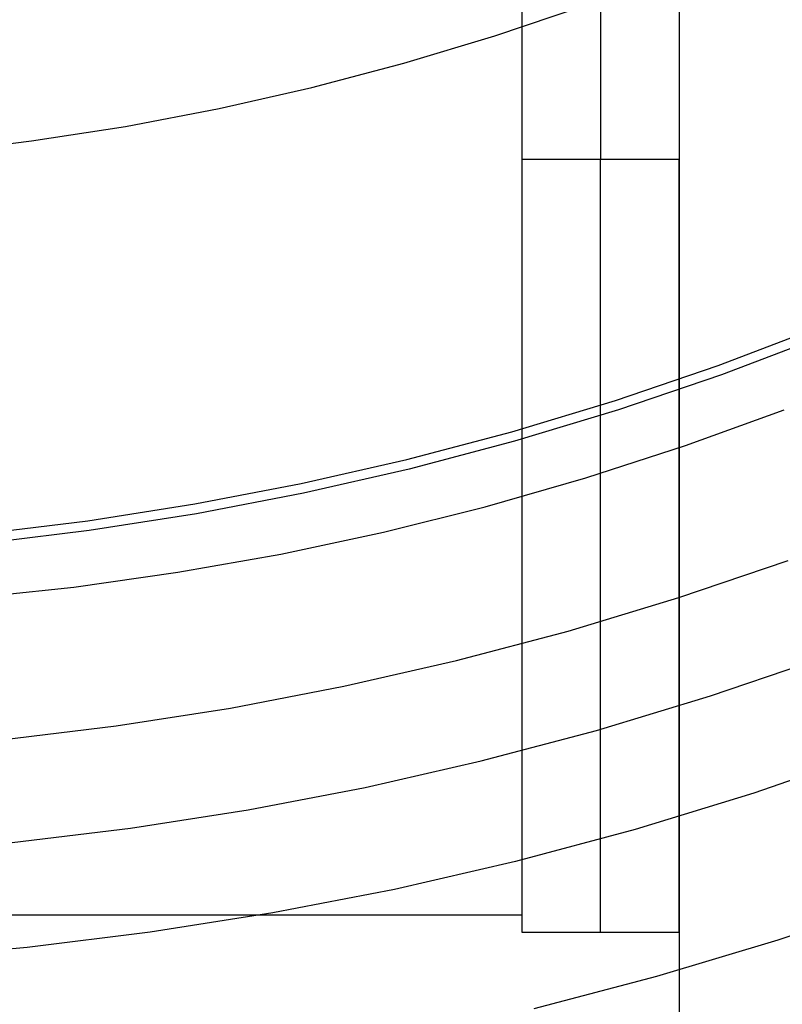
# Model space of a CAD drawing. Header units: millimetres. Extents: x 6038 to 7358, y -8545 to -7225.
# Tile 70 of 256: x 6703 to 6713, y -7930 to -7918. Entities that reach past the tile are written whole.
import ezdxf

# ---------------------------------------------------------------- set-up
doc = ezdxf.new("R2010")
doc.units = ezdxf.units.MM
doc.layers.add('color', color=7, linetype='Continuous')

msp = doc.modelspace()

# ---------------------------------------------------------------- linework, layer by layer
at = {"color": 7, "true_color": 0xffffff}
for p, q in [((6709.316, -7912.167, 212.059), (6709.316, -7919.571, 249.976)), ((6709.316, -7912.167, 212.059), (6709.316, -7919.571, 249.976)), ((6710.316, -7912.167, 212.059), (6710.316, -7919.571, 249.976)), ((6711.316, -7912.167, 212.059), (6711.316, -7919.571, 249.976)), ((6711.316, -7912.167, 212.059), (6711.316, -7919.571, 249.976)), ((6711.316, -7913.167, 261.059), (6711.316, -7939.167, 261.059)), ((6711.316, -7913.167, 261.059), (6711.316, -7939.167, 261.059)), ((6709.316, -7916.167, 258.059), (6709.316, -7929.385, 258.059)), ((6709.316, -7916.167, 258.059), (6709.316, -7929.385, 258.059)), ((6709.316, -7919.571, 249.976), (6709.316, -7919.642, 250.313)), ((6711.316, -7919.571, 249.976), (6709.316, -7919.571, 249.976)), ((6709.316, -7919.571, 249.976), (6709.316, -7919.642, 250.313)), ((6711.316, -7919.571, 249.976), (6709.316, -7919.571, 249.976)), ((6709.316, -7919.642, 250.313), (6709.316, -7919.726, 250.647)), ((6709.316, -7919.642, 250.313), (6709.316, -7919.726, 250.647)), ((6710.316, -7919.642, 250.313), (6710.316, -7919.571, 249.976)), ((6710.316, -7919.726, 250.647), (6710.316, -7919.642, 250.313)), ((6711.316, -7919.642, 250.313), (6711.316, -7919.571, 249.976)), ((6711.316, -7919.642, 250.313), (6711.316, -7919.571, 249.976)), ((6711.316, -7919.726, 250.647), (6711.316, -7919.642, 250.313)), ((6711.316, -7919.726, 250.647), (6711.316, -7919.642, 250.313)), ((6709.316, -7919.726, 250.647), (6709.316, -7919.821, 250.978)), ((6709.316, -7919.726, 250.647), (6709.316, -7919.821, 250.978)), ((6710.316, -7919.821, 250.978), (6710.316, -7919.726, 250.647)), ((6711.316, -7919.821, 250.978), (6711.316, -7919.726, 250.647)), ((6711.316, -7919.821, 250.978), (6711.316, -7919.726, 250.647)), ((6709.316, -7919.821, 250.978), (6709.316, -7919.927, 251.306)), ((6709.316, -7919.821, 250.978), (6709.316, -7919.927, 251.306)), ((6710.316, -7919.927, 251.306), (6710.316, -7919.821, 250.978)), ((6711.316, -7919.927, 251.306), (6711.316, -7919.821, 250.978)), ((6711.316, -7919.927, 251.306), (6711.316, -7919.821, 250.978)), ((6709.316, -7919.927, 251.306), (6709.316, -7920.044, 251.63)), ((6709.316, -7919.927, 251.306), (6709.316, -7920.044, 251.63)), ((6710.316, -7920.044, 251.63), (6710.316, -7919.927, 251.306)), ((6711.316, -7920.044, 251.63), (6711.316, -7919.927, 251.306)), ((6711.316, -7920.044, 251.63), (6711.316, -7919.927, 251.306)), ((6709.316, -7920.044, 251.63), (6709.316, -7920.173, 251.949)), ((6709.316, -7920.044, 251.63), (6709.316, -7920.173, 251.949)), ((6710.316, -7920.173, 251.949), (6710.316, -7920.044, 251.63)), ((6711.316, -7920.173, 251.949), (6711.316, -7920.044, 251.63)), ((6711.316, -7920.173, 251.949), (6711.316, -7920.044, 251.63)), ((6709.316, -7920.173, 251.949), (6709.316, -7920.312, 252.264)), ((6709.316, -7920.173, 251.949), (6709.316, -7920.312, 252.264)), ((6710.316, -7920.312, 252.264), (6710.316, -7920.173, 251.949)), ((6711.316, -7920.312, 252.264), (6711.316, -7920.173, 251.949)), ((6711.316, -7920.312, 252.264), (6711.316, -7920.173, 251.949)), ((6709.316, -7920.312, 252.264), (6709.316, -7920.463, 252.574)), ((6709.316, -7920.312, 252.264), (6709.316, -7920.463, 252.574)), ((6710.316, -7920.463, 252.574), (6710.316, -7920.312, 252.264)), ((6711.316, -7920.463, 252.574), (6711.316, -7920.312, 252.264)), ((6711.316, -7920.463, 252.574), (6711.316, -7920.312, 252.264)), ((6709.316, -7920.463, 252.574), (6709.316, -7920.623, 252.879)), ((6709.316, -7920.463, 252.574), (6709.316, -7920.623, 252.879)), ((6710.316, -7920.623, 252.879), (6710.316, -7920.463, 252.574)), ((6711.316, -7920.623, 252.879), (6711.316, -7920.463, 252.574)), ((6711.316, -7920.623, 252.879), (6711.316, -7920.463, 252.574)), ((6709.316, -7920.623, 252.879), (6709.316, -7920.795, 253.178)), ((6709.316, -7920.623, 252.879), (6709.316, -7920.795, 253.178)), ((6710.316, -7920.795, 253.178), (6710.316, -7920.623, 252.879)), ((6711.316, -7920.795, 253.178), (6711.316, -7920.623, 252.879)), ((6711.316, -7920.795, 253.178), (6711.316, -7920.623, 252.879)), ((6709.316, -7920.776, 258.059), (6709.316, -7920.776, 253.147)), ((6709.316, -7920.795, 253.178), (6709.316, -7920.976, 253.471)), ((6709.316, -7920.795, 253.178), (6709.316, -7920.976, 253.471)), ((6710.316, -7920.976, 253.471), (6710.316, -7920.795, 253.178)), ((6711.316, -7920.976, 253.471), (6711.316, -7920.795, 253.178)), ((6711.316, -7920.976, 253.471), (6711.316, -7920.795, 253.178)), ((6709.316, -7920.976, 253.471), (6709.316, -7921.167, 253.757)), ((6709.316, -7920.976, 253.471), (6709.316, -7921.167, 253.757)), ((6710.316, -7921.167, 253.757), (6710.316, -7920.976, 253.471)), ((6711.316, -7921.167, 253.757), (6711.316, -7920.976, 253.471)), ((6711.316, -7921.167, 253.757), (6711.316, -7920.976, 253.471)), ((6709.316, -7921.167, 253.757), (6709.316, -7921.368, 254.037)), ((6709.316, -7921.167, 253.757), (6709.316, -7921.368, 254.037)), ((6710.316, -7921.368, 254.037), (6710.316, -7921.167, 253.757)), ((6711.316, -7921.368, 254.037), (6711.316, -7921.167, 253.757)), ((6711.316, -7921.368, 254.037), (6711.316, -7921.167, 253.757)), ((6709.316, -7921.368, 254.037), (6709.316, -7921.579, 254.309)), ((6709.316, -7921.368, 254.037), (6709.316, -7921.579, 254.309)), ((6710.316, -7921.579, 254.309), (6710.316, -7921.368, 254.037)), ((6711.316, -7921.579, 254.309), (6711.316, -7921.368, 254.037)), ((6711.316, -7921.579, 254.309), (6711.316, -7921.368, 254.037)), ((6709.316, -7921.579, 254.309), (6709.316, -7921.799, 254.575)), ((6709.316, -7921.579, 254.309), (6709.316, -7921.799, 254.575)), ((6710.316, -7921.799, 254.575), (6710.316, -7921.579, 254.309)), ((6711.316, -7921.799, 254.575), (6711.316, -7921.579, 254.309)), ((6711.316, -7921.799, 254.575), (6711.316, -7921.579, 254.309)), ((6711.81, -7922.188, 200.6), (6713.097, -7921.7, 200.6)), ((6711.81, -7922.188, 200.6), (6713.097, -7921.7, 200.6)), ((6709.316, -7921.799, 254.575), (6709.316, -7922.028, 254.832)), ((6709.316, -7921.799, 254.575), (6709.316, -7922.028, 254.832)), ((6710.316, -7922.028, 254.832), (6710.316, -7921.799, 254.575)), ((6711.316, -7922.028, 254.832), (6711.316, -7921.799, 254.575)), ((6711.316, -7922.028, 254.832), (6711.316, -7921.799, 254.575)), ((6713.144, -7921.817, 199.6), (6711.853, -7922.306, 199.6)), ((6713.144, -7921.817, 199.6), (6711.853, -7922.306, 199.6)), ((6709.316, -7922.028, 254.832), (6709.316, -7922.265, 255.081)), ((6709.316, -7922.028, 254.832), (6709.316, -7922.265, 255.081)), ((6710.316, -7922.265, 255.081), (6710.316, -7922.028, 254.832)), ((6711.316, -7922.265, 255.081), (6711.316, -7922.028, 254.832)), ((6711.316, -7922.265, 255.081), (6711.316, -7922.028, 254.832)), ((6709.316, -7922.265, 255.081), (6709.316, -7922.511, 255.322)), ((6709.316, -7922.265, 255.081), (6709.316, -7922.511, 255.322)), ((6710.316, -7922.511, 255.322), (6710.316, -7922.265, 255.081)), ((6710.507, -7922.632, 200.6), (6711.81, -7922.188, 200.6)), ((6710.507, -7922.632, 200.6), (6711.81, -7922.188, 200.6)), ((6711.316, -7922.511, 255.322), (6711.316, -7922.265, 255.081)), ((6711.316, -7922.511, 255.322), (6711.316, -7922.265, 255.081)), ((6711.853, -7922.306, 199.6), (6710.546, -7922.751, 199.6)), ((6711.853, -7922.306, 199.6), (6710.546, -7922.751, 199.6)), ((6709.316, -7922.511, 255.322), (6709.316, -7922.766, 255.555)), ((6709.316, -7922.511, 255.322), (6709.316, -7922.766, 255.555)), ((6710.316, -7922.766, 255.555), (6710.316, -7922.511, 255.322)), ((6711.316, -7922.766, 255.555), (6711.316, -7922.511, 255.322)), ((6711.316, -7922.766, 255.555), (6711.316, -7922.511, 255.322)), ((6709.19, -7923.03, 200.6), (6710.507, -7922.632, 200.6)), ((6709.19, -7923.03, 200.6), (6710.507, -7922.632, 200.6)), ((6710.546, -7922.751, 199.6), (6709.224, -7923.151, 199.6)), ((6710.546, -7922.751, 199.6), (6709.224, -7923.151, 199.6)), ((6709.316, -7922.766, 255.555), (6709.316, -7923.028, 255.778)), ((6709.316, -7922.766, 255.555), (6709.316, -7923.028, 255.778)), ((6710.316, -7923.028, 255.778), (6710.316, -7922.766, 255.555)), ((6711.316, -7923.028, 255.778), (6711.316, -7922.766, 255.555)), ((6711.316, -7923.028, 255.778), (6711.316, -7922.766, 255.555)), ((6711.397, -7923.207, 51.1), (6712.649, -7922.753, 51.1)), ((6711.397, -7923.207, 51.1), (6712.649, -7922.753, 51.1)), ((6707.859, -7923.382, 200.6), (6709.19, -7923.03, 200.6)), ((6707.859, -7923.382, 200.6), (6709.19, -7923.03, 200.6)), ((6709.316, -7923.028, 255.778), (6709.316, -7923.297, 255.993)), ((6709.316, -7923.028, 255.778), (6709.316, -7923.297, 255.993)), ((6710.316, -7923.297, 255.993), (6710.316, -7923.028, 255.778)), ((6711.316, -7923.297, 255.993), (6711.316, -7923.028, 255.778)), ((6711.316, -7923.297, 255.993), (6711.316, -7923.028, 255.778)), ((6709.224, -7923.151, 199.6), (6707.889, -7923.504, 199.6)), ((6709.224, -7923.151, 199.6), (6707.889, -7923.504, 199.6)), ((6710.131, -7923.617, 51.1), (6711.397, -7923.207, 51.1)), ((6710.131, -7923.617, 51.1), (6711.397, -7923.207, 51.1)), ((6706.517, -7923.689, 200.6), (6707.859, -7923.382, 200.6)), ((6706.517, -7923.689, 200.6), (6707.859, -7923.382, 200.6)), ((6709.316, -7923.297, 255.993), (6709.316, -7923.574, 256.198)), ((6709.316, -7923.297, 255.993), (6709.316, -7923.574, 256.198)), ((6710.316, -7923.574, 256.198), (6710.316, -7923.297, 255.993)), ((6711.316, -7923.574, 256.198), (6711.316, -7923.297, 255.993)), ((6711.316, -7923.574, 256.198), (6711.316, -7923.297, 255.993)), ((6707.889, -7923.504, 199.6), (6706.543, -7923.811, 199.6)), ((6707.889, -7923.504, 199.6), (6706.543, -7923.811, 199.6)), ((6708.851, -7923.984, 51.1), (6710.131, -7923.617, 51.1)), ((6708.851, -7923.984, 51.1), (6710.131, -7923.617, 51.1)), ((6709.316, -7923.574, 256.198), (6709.316, -7923.858, 256.393)), ((6709.316, -7923.574, 256.198), (6709.316, -7923.858, 256.393)), ((6710.316, -7923.858, 256.393), (6710.316, -7923.574, 256.198)), ((6711.316, -7923.858, 256.393), (6711.316, -7923.574, 256.198)), ((6711.316, -7923.858, 256.393), (6711.316, -7923.574, 256.198)), ((6705.165, -7923.948, 200.6), (6706.517, -7923.689, 200.6)), ((6705.165, -7923.948, 200.6), (6706.517, -7923.689, 200.6)), ((6706.543, -7923.811, 199.6), (6705.187, -7924.072, 199.6)), ((6706.543, -7923.811, 199.6), (6705.187, -7924.072, 199.6)), ((6709.316, -7923.858, 256.393), (6709.316, -7924.148, 256.579)), ((6709.316, -7923.858, 256.393), (6709.316, -7924.148, 256.579)), ((6710.316, -7924.148, 256.579), (6710.316, -7923.858, 256.393)), ((6711.316, -7924.148, 256.579), (6711.316, -7923.858, 256.393)), ((6711.316, -7924.148, 256.579), (6711.316, -7923.858, 256.393)), ((6703.805, -7924.161, 200.6), (6705.165, -7923.948, 200.6)), ((6703.805, -7924.161, 200.6), (6705.165, -7923.948, 200.6)), ((6707.56, -7924.306, 51.1), (6708.851, -7923.984, 51.1)), ((6707.56, -7924.306, 51.1), (6708.851, -7923.984, 51.1)), ((6702.439, -7924.327, 200.6), (6703.805, -7924.161, 200.6)), ((6702.439, -7924.327, 200.6), (6703.805, -7924.161, 200.6)), ((6705.187, -7924.072, 199.6), (6703.822, -7924.286, 199.6)), ((6705.187, -7924.072, 199.6), (6703.822, -7924.286, 199.6)), ((6709.316, -7924.148, 256.579), (6709.316, -7924.445, 256.754)), ((6709.316, -7924.148, 256.579), (6709.316, -7924.445, 256.754)), ((6710.316, -7924.445, 256.754), (6710.316, -7924.148, 256.579)), ((6711.316, -7924.445, 256.754), (6711.316, -7924.148, 256.579)), ((6711.316, -7924.445, 256.754), (6711.316, -7924.148, 256.579)), ((6703.822, -7924.286, 199.6), (6702.452, -7924.452, 199.6)), ((6703.822, -7924.286, 199.6), (6702.452, -7924.452, 199.6)), ((6706.258, -7924.584, 51.1), (6707.56, -7924.306, 51.1)), ((6706.258, -7924.584, 51.1), (6707.56, -7924.306, 51.1)), ((6709.316, -7924.445, 256.754), (6709.316, -7924.747, 256.919)), ((6709.316, -7924.445, 256.754), (6709.316, -7924.747, 256.919)), ((6710.316, -7924.747, 256.919), (6710.316, -7924.445, 256.754)), ((6711.316, -7924.747, 256.919), (6711.316, -7924.445, 256.754)), ((6711.316, -7924.747, 256.919), (6711.316, -7924.445, 256.754)), ((6704.947, -7924.816, 51.1), (6706.258, -7924.584, 51.1)), ((6704.947, -7924.816, 51.1), (6706.258, -7924.584, 51.1)), ((6711.312, -7925.137, 52.515), (6712.701, -7924.664, 52.515)), ((6711.312, -7925.137, 52.515), (6712.701, -7924.664, 52.515)), ((6711.316, -7924.645, 261.059), (6711.316, -7924.645, 256.864)), ((6709.316, -7924.747, 256.919), (6709.316, -7925.055, 257.073)), ((6709.316, -7924.747, 256.919), (6709.316, -7925.055, 257.073)), ((6710.316, -7925.055, 257.073), (6710.316, -7924.747, 256.919)), ((6711.316, -7925.055, 257.073), (6711.316, -7924.747, 256.919)), ((6711.316, -7925.055, 257.073), (6711.316, -7924.747, 256.919)), ((6703.629, -7925.003, 51.1), (6704.947, -7924.816, 51.1)), ((6703.629, -7925.003, 51.1), (6704.947, -7924.816, 51.1)), ((6702.306, -7925.145, 51.1), (6703.629, -7925.003, 51.1)), ((6702.306, -7925.145, 51.1), (6703.629, -7925.003, 51.1)), ((6709.316, -7925.055, 257.073), (6709.316, -7925.368, 257.217)), ((6709.316, -7925.055, 257.073), (6709.316, -7925.368, 257.217)), ((6709.907, -7925.562, 52.515), (6711.312, -7925.137, 52.515)), ((6709.907, -7925.562, 52.515), (6711.312, -7925.137, 52.515)), ((6710.316, -7925.368, 257.217), (6710.316, -7925.055, 257.073)), ((6711.316, -7925.368, 257.217), (6711.316, -7925.055, 257.073)), ((6711.316, -7925.368, 257.217), (6711.316, -7925.055, 257.073)), ((6709.316, -7925.368, 257.217), (6709.316, -7925.686, 257.35)), ((6709.316, -7925.368, 257.217), (6709.316, -7925.686, 257.35)), ((6710.316, -7925.686, 257.35), (6710.316, -7925.368, 257.217)), ((6711.316, -7925.686, 257.35), (6711.316, -7925.368, 257.217)), ((6711.316, -7925.686, 257.35), (6711.316, -7925.368, 257.217)), ((6708.489, -7925.937, 52.515), (6709.907, -7925.562, 52.515)), ((6708.489, -7925.937, 52.515), (6709.907, -7925.562, 52.515)), ((6709.316, -7925.686, 257.35), (6709.316, -7926.008, 257.472)), ((6709.316, -7925.686, 257.35), (6709.316, -7926.008, 257.472)), ((6710.316, -7926.008, 257.472), (6710.316, -7925.686, 257.35)), ((6711.316, -7926.008, 257.472), (6711.316, -7925.686, 257.35)), ((6711.316, -7926.008, 257.472), (6711.316, -7925.686, 257.35)), ((6711.713, -7926.387, 105.1), (6713.145, -7925.899, 105.1)), ((6711.713, -7926.387, 105.1), (6713.145, -7925.899, 105.1)), ((6707.058, -7926.264, 52.515), (6708.489, -7925.937, 52.515)), ((6707.058, -7926.264, 52.515), (6708.489, -7925.937, 52.515)), ((6709.316, -7926.008, 257.472), (6709.316, -7926.334, 257.583)), ((6709.316, -7926.008, 257.472), (6709.316, -7926.334, 257.583)), ((6710.316, -7926.334, 257.583), (6710.316, -7926.008, 257.472)), ((6711.316, -7926.334, 257.583), (6711.316, -7926.008, 257.472)), ((6711.316, -7926.334, 257.583), (6711.316, -7926.008, 257.472)), ((6705.617, -7926.541, 52.515), (6707.058, -7926.264, 52.515)), ((6705.617, -7926.541, 52.515), (6707.058, -7926.264, 52.515)), ((6709.316, -7926.334, 257.583), (6709.316, -7926.664, 257.682)), ((6709.316, -7926.334, 257.583), (6709.316, -7926.664, 257.682)), ((6710.265, -7926.824, 105.1), (6711.713, -7926.387, 105.1)), ((6710.265, -7926.824, 105.1), (6711.713, -7926.387, 105.1)), ((6710.316, -7926.664, 257.682), (6710.316, -7926.334, 257.583)), ((6711.316, -7926.664, 257.682), (6711.316, -7926.334, 257.583)), ((6711.316, -7926.664, 257.682), (6711.316, -7926.334, 257.583)), ((6704.167, -7926.768, 52.515), (6705.617, -7926.541, 52.515)), ((6704.167, -7926.768, 52.515), (6705.617, -7926.541, 52.515)), ((6709.316, -7926.664, 257.682), (6709.316, -7926.997, 257.77)), ((6709.316, -7926.664, 257.682), (6709.316, -7926.997, 257.77)), ((6710.316, -7926.997, 257.77), (6710.316, -7926.664, 257.682)), ((6711.316, -7926.997, 257.77), (6711.316, -7926.664, 257.682)), ((6711.316, -7926.997, 257.77), (6711.316, -7926.664, 257.682)), ((6702.711, -7926.945, 52.515), (6704.167, -7926.768, 52.515)), ((6702.711, -7926.945, 52.515), (6704.167, -7926.768, 52.515)), ((6708.803, -7927.211, 105.1), (6710.265, -7926.824, 105.1)), ((6708.803, -7927.211, 105.1), (6710.265, -7926.824, 105.1)), ((6709.316, -7926.997, 257.77), (6709.316, -7927.333, 257.847)), ((6709.316, -7926.997, 257.77), (6709.316, -7927.333, 257.847)), ((6710.316, -7927.333, 257.847), (6710.316, -7926.997, 257.77)), ((6711.316, -7927.333, 257.847), (6711.316, -7926.997, 257.77)), ((6711.316, -7927.333, 257.847), (6711.316, -7926.997, 257.77)), ((6713.754, -7927.108, 60.689), (6712.264, -7927.621, 60.689)), ((6713.754, -7927.108, 60.689), (6712.264, -7927.621, 60.689)), ((6707.328, -7927.548, 105.1), (6708.803, -7927.211, 105.1)), ((6707.328, -7927.548, 105.1), (6708.803, -7927.211, 105.1)), ((6709.316, -7927.333, 257.847), (6709.316, -7927.671, 257.911)), ((6709.316, -7927.333, 257.847), (6709.316, -7927.671, 257.911)), ((6710.316, -7927.671, 257.911), (6710.316, -7927.333, 257.847)), ((6711.316, -7927.671, 257.911), (6711.316, -7927.333, 257.847)), ((6711.316, -7927.671, 257.911), (6711.316, -7927.333, 257.847)), ((6705.843, -7927.833, 105.1), (6707.328, -7927.548, 105.1)), ((6705.843, -7927.833, 105.1), (6707.328, -7927.548, 105.1)), ((6712.264, -7927.621, 60.689), (6710.757, -7928.081, 60.689)), ((6712.264, -7927.621, 60.689), (6710.757, -7928.081, 60.689)), ((6709.316, -7927.671, 257.911), (6709.316, -7928.012, 257.965)), ((6709.316, -7927.671, 257.911), (6709.316, -7928.012, 257.965)), ((6710.316, -7928.012, 257.965), (6710.316, -7927.671, 257.911)), ((6711.316, -7928.012, 257.965), (6711.316, -7927.671, 257.911)), ((6711.316, -7928.012, 257.965), (6711.316, -7927.671, 257.911)), ((6704.348, -7928.068, 105.1), (6705.843, -7927.833, 105.1)), ((6704.348, -7928.068, 105.1), (6705.843, -7927.833, 105.1)), ((6709.316, -7928.012, 257.965), (6709.316, -7928.354, 258.006)), ((6709.316, -7928.012, 257.965), (6709.316, -7928.354, 258.006)), ((6710.316, -7928.354, 258.006), (6710.316, -7928.012, 257.965)), ((6711.316, -7928.354, 258.006), (6711.316, -7928.012, 257.965)), ((6711.316, -7928.354, 258.006), (6711.316, -7928.012, 257.965)), ((6702.846, -7928.25, 105.1), (6704.348, -7928.068, 105.1)), ((6702.846, -7928.25, 105.1), (6704.348, -7928.068, 105.1)), ((6710.757, -7928.081, 60.689), (6709.236, -7928.488, 60.689)), ((6710.757, -7928.081, 60.689), (6709.236, -7928.488, 60.689)), ((6709.316, -7928.354, 258.006), (6709.316, -7928.697, 258.036)), ((6709.316, -7928.354, 258.006), (6709.316, -7928.697, 258.036)), ((6710.316, -7928.697, 258.036), (6710.316, -7928.354, 258.006)), ((6711.316, -7928.697, 258.036), (6711.316, -7928.354, 258.006)), ((6711.316, -7928.697, 258.036), (6711.316, -7928.354, 258.006)), ((6709.236, -7928.488, 60.689), (6707.7, -7928.843, 60.689)), ((6709.236, -7928.488, 60.689), (6707.7, -7928.843, 60.689)), ((6709.316, -7928.697, 258.036), (6709.316, -7929.041, 258.054)), ((6709.316, -7928.697, 258.036), (6709.316, -7929.041, 258.054)), ((6710.316, -7929.041, 258.054), (6710.316, -7928.697, 258.036)), ((6711.316, -7929.041, 258.054), (6711.316, -7928.697, 258.036)), ((6711.316, -7929.041, 258.054), (6711.316, -7928.697, 258.036)), ((6707.7, -7928.843, 60.689), (6706.154, -7929.143, 60.689)), ((6707.7, -7928.843, 60.689), (6706.154, -7929.143, 60.689)), ((6709.316, -7929.041, 258.054), (6709.316, -7929.385, 258.059)), ((6709.316, -7929.041, 258.054), (6709.316, -7929.385, 258.059)), ((6710.316, -7929.385, 258.059), (6710.316, -7929.041, 258.054)), ((6711.316, -7929.385, 258.059), (6711.316, -7929.041, 258.054)), ((6711.316, -7929.385, 258.059), (6711.316, -7929.041, 258.054)), ((6714.093, -7928.976, 62.1), (6712.569, -7929.49, 62.1)), ((6714.093, -7928.976, 62.1), (6712.569, -7929.49, 62.1)), ((6701.316, -7929.167, 258.059), (6709.316, -7929.167, 258.059)), ((6706.154, -7929.143, 60.689), (6704.598, -7929.389, 60.689)), ((6706.154, -7929.143, 60.689), (6704.598, -7929.389, 60.689)), ((6704.598, -7929.389, 60.689), (6703.034, -7929.581, 60.689)), ((6704.598, -7929.389, 60.689), (6703.034, -7929.581, 60.689)), ((6709.316, -7929.385, 258.059), (6711.316, -7929.385, 258.059)), ((6709.316, -7929.385, 258.059), (6711.316, -7929.385, 258.059)), ((6711.316, -7929.385, 258.059), (6711.316, -7939.167, 258.059)), ((6711.316, -7929.385, 258.059), (6711.316, -7939.167, 258.059)), ((6712.569, -7929.49, 62.1), (6711.027, -7929.951, 62.1)), ((6712.569, -7929.49, 62.1), (6711.027, -7929.951, 62.1)), ((6703.034, -7929.581, 60.689), (6701.465, -7929.718, 60.689)), ((6703.034, -7929.581, 60.689), (6701.465, -7929.718, 60.689)), ((6711.027, -7929.951, 62.1), (6709.471, -7930.359, 62.1)), ((6711.027, -7929.951, 62.1), (6709.471, -7930.359, 62.1))]:
    msp.add_line(p, q, dxfattribs=at)
at = {"layer": 'color', "color": 254, "true_color": 0xcad1ee}
for p, q in [((6708.976, -7918.002, 38.6), (6710.12, -7917.615, 38.6)), ((6708.976, -7918.002, 30.3), (6710.12, -7917.615, 30.3)), ((6708.976, -7918.002, 38.6), (6710.12, -7917.615, 38.6)), ((6708.976, -7918.002, 34.45), (6710.12, -7917.615, 34.45)), ((6708.976, -7918.002, 30.3), (6710.12, -7917.615, 30.3)), ((6707.819, -7918.35, 38.6), (6708.976, -7918.002, 38.6)), ((6707.819, -7918.35, 30.3), (6708.976, -7918.002, 30.3)), ((6707.819, -7918.35, 38.6), (6708.976, -7918.002, 38.6)), ((6707.819, -7918.35, 34.45), (6708.976, -7918.002, 34.45)), ((6707.819, -7918.35, 30.3), (6708.976, -7918.002, 30.3)), ((6706.65, -7918.658, 38.6), (6707.819, -7918.35, 38.6)), ((6706.65, -7918.658, 30.3), (6707.819, -7918.35, 30.3)), ((6706.65, -7918.658, 38.6), (6707.819, -7918.35, 38.6)), ((6706.65, -7918.658, 34.45), (6707.819, -7918.35, 34.45)), ((6706.65, -7918.658, 30.3), (6707.819, -7918.35, 30.3)), ((6705.472, -7918.925, 38.6), (6706.65, -7918.658, 38.6)), ((6705.472, -7918.925, 30.3), (6706.65, -7918.658, 30.3)), ((6705.472, -7918.925, 38.6), (6706.65, -7918.658, 38.6)), ((6705.472, -7918.925, 34.45), (6706.65, -7918.658, 34.45)), ((6705.472, -7918.925, 30.3), (6706.65, -7918.658, 30.3)), ((6704.285, -7919.151, 38.6), (6705.472, -7918.925, 38.6)), ((6704.285, -7919.151, 30.3), (6705.472, -7918.925, 30.3)), ((6704.285, -7919.151, 38.6), (6705.472, -7918.925, 38.6)), ((6704.285, -7919.151, 34.45), (6705.472, -7918.925, 34.45)), ((6704.285, -7919.151, 30.3), (6705.472, -7918.925, 30.3)), ((6703.091, -7919.336, 38.6), (6704.285, -7919.151, 38.6)), ((6703.091, -7919.336, 30.3), (6704.285, -7919.151, 30.3)), ((6703.091, -7919.336, 38.6), (6704.285, -7919.151, 38.6)), ((6703.091, -7919.336, 34.45), (6704.285, -7919.151, 34.45)), ((6703.091, -7919.336, 30.3), (6704.285, -7919.151, 30.3)), ((6701.891, -7919.48, 38.6), (6703.091, -7919.336, 38.6)), ((6701.891, -7919.48, 30.3), (6703.091, -7919.336, 30.3)), ((6701.891, -7919.48, 38.6), (6703.091, -7919.336, 38.6)), ((6701.891, -7919.48, 34.45), (6703.091, -7919.336, 34.45)), ((6701.891, -7919.48, 30.3), (6703.091, -7919.336, 30.3))]:
    msp.add_line(p, q, dxfattribs=at)

doc.saveas('drawing.dxf')
